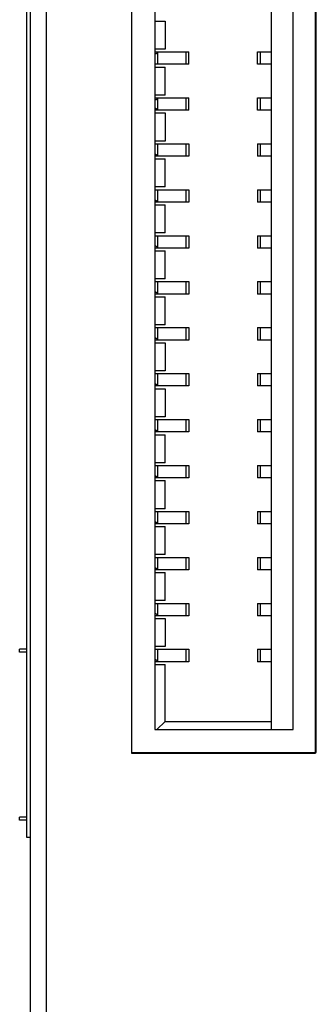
# Model space of a CAD drawing. Header units: inches. Extents: x 0 to 34, y 0 to 22.
# Tile 5 of 59: x 6.721 to 6.912, y 6.562 to 7.194. Entities that reach past the tile are written whole.
import ezdxf

# ---------------------------------------------------------------- set-up
doc = ezdxf.new("R2010")
doc.units = ezdxf.units.IN
doc.header["$LTSCALE"] = 1.87
doc.header["$MEASUREMENT"] = 0
doc.layers.get('0').update_dxf_attribs({"linetype": 'CONTINUOUS'})
doc.layers.add('DATUMCURVES', color=7, linetype='CONTINUOUS')

msp = doc.modelspace()

# ---------------------------------------------------------------- linework, layer by layer
at = {"color": 7, "linetype": 'CONTINUOUS'}
for p, q in [((6.72774, 5.93583), (6.72774, 11.00213)), ((6.73774, 10.97198), (6.73771, 5.96568)), ((6.72526, 6.66897), (6.72526, 10.26895)), ((6.79274, 10.21398), (6.79272, 6.72368)), ((6.91172, 6.72368), (6.91174, 10.21398)), ((6.80774, 10.19913), (6.80774, 6.73834)), ((6.88274, 10.19913), (6.88274, 6.73834)), ((6.89674, 6.73834), (6.89674, 10.19913)), ((6.80774, 7.19352), (6.81434, 7.19352)), ((6.81434, 7.19352), (6.81434, 7.17551)), ((6.81434, 7.17551), (6.80774, 7.17551)), ((6.80774, 7.17374), (6.82959, 7.17375)), ((6.8098, 7.17374), (6.80965, 7.17353)), ((6.80965, 7.16597), (6.80965, 7.17353)), ((6.82779, 7.17375), (6.82779, 7.16575)), ((6.82959, 7.16575), (6.82959, 7.17375)), ((6.87389, 7.16575), (6.87389, 7.17375)), ((6.8739, 7.17375), (6.88274, 7.17375)), ((6.87569, 7.16575), (6.87569, 7.17375)), ((6.82959, 7.16575), (6.80774, 7.16575)), ((6.80774, 7.16399), (6.81434, 7.16399)), ((6.80965, 7.16597), (6.8098, 7.16575)), ((6.81434, 7.14598), (6.81434, 7.16399)), ((6.88274, 7.16575), (6.8739, 7.16575)), ((6.81434, 7.14598), (6.80774, 7.14598)), ((6.80774, 7.14422), (6.82959, 7.14422)), ((6.8098, 7.14422), (6.80965, 7.144)), ((6.80965, 7.13644), (6.80965, 7.144)), ((6.82779, 7.14422), (6.82779, 7.13623)), ((6.82959, 7.13623), (6.82959, 7.14422)), ((6.87389, 7.13623), (6.87389, 7.14422)), ((6.8739, 7.14422), (6.88274, 7.14422)), ((6.87569, 7.13623), (6.87569, 7.14422)), ((6.82959, 7.13623), (6.80774, 7.13623)), ((6.8098, 7.13623), (6.80969, 7.13639)), ((6.88274, 7.13623), (6.8739, 7.13623)), ((6.80774, 7.13446), (6.81434, 7.13446)), ((6.81434, 7.13446), (6.81434, 7.11645)), ((6.81434, 7.11645), (6.80774, 7.11645)), ((6.80774, 7.11469), (6.82959, 7.11469)), ((6.80965, 7.11447), (6.8098, 7.11469)), ((6.80965, 7.10691), (6.80965, 7.11447)), ((6.82779, 7.11469), (6.82779, 7.1067)), ((6.82959, 7.11469), (6.82959, 7.1067)), ((6.87389, 7.11469), (6.87389, 7.1067)), ((6.8739, 7.11469), (6.88274, 7.11469)), ((6.87569, 7.1067), (6.87569, 7.11469)), ((6.82959, 7.1067), (6.80774, 7.1067)), ((6.80774, 7.10494), (6.81434, 7.10494)), ((6.8098, 7.1067), (6.80969, 7.10686)), ((6.81434, 7.08692), (6.81434, 7.10494)), ((6.88274, 7.1067), (6.8739, 7.1067)), ((6.81434, 7.08692), (6.80774, 7.08692)), ((6.80774, 7.08516), (6.82959, 7.08516)), ((6.80965, 7.08495), (6.8098, 7.08516)), ((6.80965, 7.07739), (6.80965, 7.08495)), ((6.82779, 7.08516), (6.82779, 7.07717)), ((6.82959, 7.08516), (6.82959, 7.07717)), ((6.87389, 7.08516), (6.87389, 7.07717)), ((6.8739, 7.08516), (6.88274, 7.08516)), ((6.87569, 7.07717), (6.87569, 7.08516)), ((6.82959, 7.07717), (6.80774, 7.07717)), ((6.80774, 7.07541), (6.81434, 7.07541)), ((6.8098, 7.07717), (6.80969, 7.07733)), ((6.81434, 7.0574), (6.81434, 7.07541)), ((6.88274, 7.07717), (6.8739, 7.07717)), ((6.81434, 7.0574), (6.80774, 7.0574)), ((6.80774, 7.05563), (6.82959, 7.05564)), ((6.80965, 7.05542), (6.8098, 7.05563)), ((6.80965, 7.04786), (6.80965, 7.05542)), ((6.82779, 7.05564), (6.82779, 7.04764)), ((6.82959, 7.05564), (6.82959, 7.04764)), ((6.87389, 7.05564), (6.87389, 7.04764)), ((6.8739, 7.05564), (6.88274, 7.05563)), ((6.87569, 7.04764), (6.87569, 7.05564)), ((6.82959, 7.04764), (6.80774, 7.04764)), ((6.8098, 7.04764), (6.80969, 7.04781)), ((6.88274, 7.04764), (6.8739, 7.04764)), ((6.80774, 7.04588), (6.81434, 7.04588)), ((6.81434, 7.02787), (6.81434, 7.04588)), ((6.81434, 7.02787), (6.80774, 7.02787)), ((6.80774, 7.02611), (6.82959, 7.02611)), ((6.80965, 7.02589), (6.8098, 7.02611)), ((6.80965, 7.01833), (6.80965, 7.02589)), ((6.82779, 7.02611), (6.82779, 7.01812)), ((6.82959, 7.02611), (6.82959, 7.01812)), ((6.87389, 7.02611), (6.87389, 7.01812)), ((6.8739, 7.02611), (6.88274, 7.02611)), ((6.87569, 7.01812), (6.87569, 7.02611)), ((6.82959, 7.01812), (6.80774, 7.01811)), ((6.80774, 7.01635), (6.81434, 7.01635)), ((6.8098, 7.01811), (6.80969, 7.01828)), ((6.81434, 6.99834), (6.81434, 7.01635)), ((6.88274, 7.01812), (6.8739, 7.01812)), ((6.81434, 6.99834), (6.80774, 6.99834)), ((6.80774, 6.99658), (6.82959, 6.99658)), ((6.80965, 6.99636), (6.8098, 6.99658)), ((6.80965, 6.9888), (6.80965, 6.99636)), ((6.82779, 6.99658), (6.82779, 6.98859)), ((6.82959, 6.99658), (6.82959, 6.98859)), ((6.87389, 6.99658), (6.87389, 6.98859)), ((6.8739, 6.99658), (6.88274, 6.99658)), ((6.87569, 6.98859), (6.87569, 6.99658)), ((6.82959, 6.98859), (6.80774, 6.98859)), ((6.80774, 6.98683), (6.81434, 6.98683)), ((6.8098, 6.98859), (6.80969, 6.98875)), ((6.81434, 6.98683), (6.81434, 6.96881)), ((6.88274, 6.98859), (6.8739, 6.98859)), ((6.81434, 6.96881), (6.80774, 6.96881)), ((6.80774, 6.96705), (6.82959, 6.96705)), ((6.80965, 6.96684), (6.8098, 6.96705)), ((6.80965, 6.95928), (6.80965, 6.96684)), ((6.82779, 6.96705), (6.82779, 6.95906)), ((6.82959, 6.96705), (6.82959, 6.95906)), ((6.87389, 6.96705), (6.87389, 6.95906)), ((6.8739, 6.96705), (6.88274, 6.96705)), ((6.87569, 6.95906), (6.87569, 6.96705)), ((6.82959, 6.95906), (6.80774, 6.95906)), ((6.8098, 6.95906), (6.80969, 6.95922)), ((6.88274, 6.95906), (6.8739, 6.95906)), ((6.80774, 6.9573), (6.81434, 6.9573)), ((6.81434, 6.9573), (6.81434, 6.93928)), ((6.81434, 6.93928), (6.80774, 6.93928)), ((6.80774, 6.93752), (6.82959, 6.93752)), ((6.80965, 6.93731), (6.8098, 6.93752)), ((6.80965, 6.92975), (6.80965, 6.93731)), ((6.82779, 6.93752), (6.82779, 6.92953)), ((6.82959, 6.93752), (6.82959, 6.92953)), ((6.87389, 6.93752), (6.87389, 6.92953)), ((6.8739, 6.93752), (6.88274, 6.93752)), ((6.87569, 6.92953), (6.87569, 6.93752)), ((6.82959, 6.92953), (6.80774, 6.92953)), ((6.80774, 6.92777), (6.81434, 6.92777)), ((6.8098, 6.92953), (6.80969, 6.92969)), ((6.81434, 6.90976), (6.81434, 6.92777)), ((6.88274, 6.92953), (6.8739, 6.92953)), ((6.81434, 6.90976), (6.80774, 6.90976)), ((6.80774, 6.908), (6.82959, 6.908)), ((6.80965, 6.90778), (6.8098, 6.908)), ((6.82779, 6.908), (6.82779, 6.90001)), ((6.82959, 6.908), (6.82959, 6.90001)), ((6.87389, 6.908), (6.87389, 6.90001)), ((6.8739, 6.908), (6.88274, 6.908)), ((6.87569, 6.90001), (6.87569, 6.908)), ((6.80965, 6.90022), (6.80965, 6.90778)), ((6.82959, 6.90001), (6.80774, 6.9)), ((6.80774, 6.89824), (6.81434, 6.89824)), ((6.8098, 6.9), (6.80969, 6.90017)), ((6.81434, 6.88023), (6.81434, 6.89824)), ((6.88274, 6.9), (6.8739, 6.90001)), ((6.81434, 6.88023), (6.80774, 6.88023)), ((6.80774, 6.87847), (6.82959, 6.87847)), ((6.80965, 6.87825), (6.8098, 6.87847)), ((6.80965, 6.87069), (6.80965, 6.87825)), ((6.82779, 6.87847), (6.82779, 6.87048)), ((6.82959, 6.87847), (6.82959, 6.87048)), ((6.87389, 6.87847), (6.87389, 6.87048)), ((6.8739, 6.87847), (6.88274, 6.87847)), ((6.87569, 6.87048), (6.87569, 6.87847)), ((6.82959, 6.87048), (6.80774, 6.87048)), ((6.8098, 6.87048), (6.80969, 6.87064)), ((6.88274, 6.87048), (6.8739, 6.87048)), ((6.80774, 6.86872), (6.81434, 6.86872)), ((6.81434, 6.8507), (6.81434, 6.86872)), ((6.81434, 6.8507), (6.80774, 6.8507)), ((6.80774, 6.84894), (6.82959, 6.84894)), ((6.80965, 6.84872), (6.8098, 6.84894)), ((6.80965, 6.84117), (6.80965, 6.84872)), ((6.82779, 6.84894), (6.82779, 6.84095)), ((6.82959, 6.84894), (6.82959, 6.84095)), ((6.87389, 6.84894), (6.87389, 6.84095)), ((6.8739, 6.84894), (6.88274, 6.84894)), ((6.87569, 6.84095), (6.87569, 6.84894)), ((6.82959, 6.84095), (6.80774, 6.84095)), ((6.80774, 6.83919), (6.81434, 6.83919)), ((6.8098, 6.84095), (6.80969, 6.84111)), ((6.81434, 6.82117), (6.81434, 6.83919)), ((6.88274, 6.84095), (6.8739, 6.84095)), ((6.81434, 6.82117), (6.80774, 6.82117)), ((6.80774, 6.81941), (6.82959, 6.81941)), ((6.80965, 6.8192), (6.8098, 6.81941)), ((6.82779, 6.81941), (6.82779, 6.81142)), ((6.82959, 6.81941), (6.82959, 6.81142)), ((6.87389, 6.81941), (6.87389, 6.81142)), ((6.8739, 6.81941), (6.88274, 6.81941)), ((6.87569, 6.81142), (6.87569, 6.81941)), ((6.80965, 6.81164), (6.80965, 6.8192)), ((6.82959, 6.81142), (6.80774, 6.81142)), ((6.80774, 6.80966), (6.81434, 6.80966)), ((6.8098, 6.81142), (6.80969, 6.81158)), ((6.81434, 6.80966), (6.81434, 6.79165)), ((6.88274, 6.81142), (6.8739, 6.81142)), ((6.72526, 6.79002), (6.72074, 6.79002)), ((6.72074, 6.78802), (6.72074, 6.79002)), ((6.72526, 6.78802), (6.72074, 6.78802)), ((6.81434, 6.79165), (6.80774, 6.79165)), ((6.80774, 6.78989), (6.82959, 6.78989)), ((6.80965, 6.78967), (6.8098, 6.78989)), ((6.80965, 6.78216), (6.80965, 6.78967)), ((6.82779, 6.78989), (6.82779, 6.78194)), ((6.82959, 6.78989), (6.82959, 6.78194)), ((6.87389, 6.78989), (6.87389, 6.78194)), ((6.8739, 6.78989), (6.88274, 6.78989)), ((6.87569, 6.78194), (6.87569, 6.78989)), ((6.82959, 6.78194), (6.80774, 6.78194)), ((6.8098, 6.78194), (6.80969, 6.7821)), ((6.88274, 6.78194), (6.8739, 6.78194)), ((6.80774, 6.78018), (6.81434, 6.78018)), ((6.81434, 6.74361), (6.81434, 6.78018)), ((6.80907, 6.73834), (6.81434, 6.74361)), ((6.81434, 6.74361), (6.88274, 6.74361)), ((6.80774, 6.73834), (6.89674, 6.73834)), ((6.79272, 6.72368), (6.91172, 6.72368)), ((6.72526, 6.68202), (6.72074, 6.68202)), ((6.72074, 6.68002), (6.72074, 6.68202)), ((6.72526, 6.68002), (6.72074, 6.68002)), ((6.72774, 6.66897), (6.72526, 6.66897))]:
    msp.add_line(p, q, dxfattribs=at)
for points, knots in [([(6.80777, 7.1722), (6.80805, 7.1723), (6.80877, 7.17264), (6.80941, 7.17317), (6.80969, 7.17358)], [0, 0, 0, 0, 0.375508, 1, 1, 1, 1]), ([(6.80777, 7.14267), (6.80805, 7.14278), (6.80877, 7.14311), (6.80941, 7.14365), (6.80969, 7.14405)], [0, 0, 0, 0, 0.375508, 1, 1, 1, 1]), ([(6.80777, 7.13777), (6.80805, 7.13767), (6.80877, 7.13733), (6.80941, 7.1368), (6.80969, 7.13639)], [0, 0, 0, 0, 0.374177, 1, 1, 1, 1]), ([(6.80777, 7.10824), (6.80805, 7.10814), (6.80877, 7.1078), (6.80941, 7.10727), (6.80969, 7.10686)], [0, 0, 0, 0, 0.374177, 1, 1, 1, 1]), ([(6.80777, 7.07871), (6.80805, 7.07861), (6.80877, 7.07827), (6.80941, 7.07774), (6.80969, 7.07733)], [0, 0, 0, 0, 0.374177, 1, 1, 1, 1]), ([(6.80777, 7.04919), (6.80805, 7.04908), (6.80877, 7.04875), (6.80941, 7.04821), (6.80969, 7.04781)], [0, 0, 0, 0, 0.374177, 1, 1, 1, 1]), ([(6.80777, 7.01966), (6.80805, 7.01956), (6.80877, 7.01922), (6.80941, 7.01869), (6.80969, 7.01828)], [0, 0, 0, 0, 0.374177, 1, 1, 1, 1]), ([(6.80777, 6.99013), (6.80805, 6.99003), (6.80877, 6.98969), (6.80941, 6.98916), (6.80969, 6.98875)], [0, 0, 0, 0, 0.374177, 1, 1, 1, 1]), ([(6.80777, 6.9606), (6.80805, 6.9605), (6.80877, 6.96016), (6.80941, 6.95963), (6.80969, 6.95922)], [0, 0, 0, 0, 0.374177, 1, 1, 1, 1]), ([(6.80777, 6.93108), (6.80805, 6.93097), (6.80877, 6.93064), (6.80941, 6.9301), (6.80969, 6.92969)], [0, 0, 0, 0, 0.374177, 1, 1, 1, 1]), ([(6.80777, 6.90155), (6.80805, 6.90144), (6.80877, 6.90111), (6.80941, 6.90058), (6.80969, 6.90017)], [0, 0, 0, 0, 0.374177, 1, 1, 1, 1]), ([(6.80777, 6.87202), (6.80805, 6.87192), (6.80877, 6.87158), (6.80941, 6.87105), (6.80969, 6.87064)], [0, 0, 0, 0, 0.374177, 1, 1, 1, 1]), ([(6.80777, 6.84249), (6.80805, 6.84239), (6.80877, 6.84205), (6.80941, 6.84152), (6.80969, 6.84111)], [0, 0, 0, 0, 0.374177, 1, 1, 1, 1]), ([(6.80777, 6.81297), (6.80805, 6.81286), (6.80877, 6.81253), (6.80941, 6.81199), (6.80969, 6.81158)], [0, 0, 0, 0, 0.374177, 1, 1, 1, 1]), ([(6.80777, 6.78349), (6.80805, 6.78338), (6.80877, 6.78305), (6.80941, 6.78251), (6.80969, 6.7821)], [0, 0, 0, 0, 0.374177, 1, 1, 1, 1])]:
    msp.add_open_spline(points, degree=3, knots=knots, dxfattribs=at)
at = {"layer": 'DATUMCURVES', "color": 40, "linetype": 'CONTINUOUS'}
for points in [[(6.73774, 10.96999, 3.27326), (6.73774, 10.70935, 3.27326), (6.73773, 9.04124, 3.27326), (6.73772, 7.37314, 3.27326), (6.73771, 5.96568, 3.27326)], [(6.79268, 10.21246, 3.27326), (6.79268, 10.03073, 3.27326), (6.79268, 8.86765, 3.27326), (6.79267, 7.70457, 3.27326), (6.79266, 6.72322, 3.27326)], [(6.91111, 6.72321, 3.27326), (6.91111, 6.90495, 3.27326), (6.91112, 8.06803, 3.27326), (6.91113, 9.23111, 3.27326), (6.91113, 10.21246, 3.27326)], [(6.79266, 6.72322, 3.27326), (6.79883, 6.72322, 3.27326), (6.83831, 6.72322, 3.27326), (6.8778, 6.72321, 3.27326), (6.91111, 6.72321, 3.27326)]]:
    msp.add_open_spline(points, degree=3, knots=[0, 0, 0, 0, 0.15625, 1, 1, 1, 1], dxfattribs=at)

doc.saveas('drawing.dxf')
